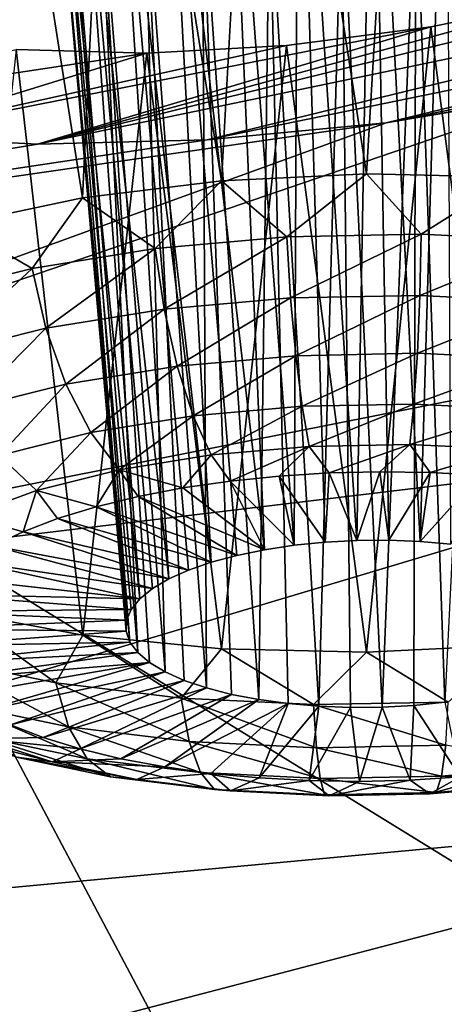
# Model space of a CAD drawing. Header units: metres. Extents: x -92 to 264, y -100 to 50.
# Tile 157 of 256: x 225.437 to 226.307, y -15.726 to -13.706. Entities that reach past the tile are written whole.
import ezdxf

# ---------------------------------------------------------------- set-up
doc = ezdxf.new("R2010")
doc.units = ezdxf.units.M
doc.layers.add('solid_21062050_01', color=7, linetype='CONTINUOUS')

msp = doc.modelspace()

# ---------------------------------------------------------------- linework, layer by layer
at = {"layer": 'solid_21062050_01'}
for points in [[(225.081314, -9.446293, 212.324432), (221.82106, -10.098863, 214.138824), (228.927246, -13.970094, 217.392044)], [(225.081314, -9.446293, 212.324432), (228.927246, -13.970094, 217.392044), (232.499527, -13.120734, 215.03093)], [(221.82106, -10.098863, 214.138824), (225.162231, -14.717841, 219.470932), (228.927246, -13.970094, 217.392044)], [(226.234619, -12.563387, 159.483017), (226.535706, -12.542227, 159.542999), (226.445663, -14.028881, 159.086166)], [(225.929428, -12.608317, 159.479324), (226.234619, -12.563387, 159.483017), (226.147995, -14.021872, 159.05542)], [(226.234619, -12.563387, 159.483017), (226.445663, -14.028881, 159.086166), (226.147995, -14.021872, 159.05542)], [(225.632507, -12.675227, 159.532242), (225.929428, -12.608317, 159.479324), (225.850327, -14.036314, 159.083466)], [(225.929428, -12.608317, 159.479324), (226.147995, -14.021872, 159.05542), (225.850327, -14.036314, 159.083466)], [(225.358673, -12.760467, 159.638336), (225.632507, -12.675227, 159.532242), (225.565674, -14.071576, 159.169067)], [(225.632507, -12.675227, 159.532242), (225.850327, -14.036314, 159.083466), (225.565674, -14.071576, 159.169067)], [(225.358673, -12.760467, 159.638336), (225.565674, -14.071576, 159.169067), (225.306458, -14.126118, 159.308502)], [(226.160828, -12.920207, 160.307007), (226.007385, -12.945162, 160.311035), (226.127975, -14.774355, 159.773499)], [(226.160828, -12.920207, 160.307007), (226.127975, -14.774355, 159.773499), (226.193375, -14.773832, 159.774597)], [(226.312469, -12.90978, 160.337585), (226.160828, -12.920207, 160.307007), (226.258087, -14.776241, 159.783707)], [(226.160828, -12.920207, 160.307007), (226.193375, -14.773832, 159.774597), (226.258087, -14.776241, 159.783707)], [(226.312469, -12.90978, 160.337585), (226.258087, -14.776241, 159.783707), (226.32103, -14.781541, 159.800674)], [(226.007385, -12.945162, 160.311035), (225.861618, -12.983124, 160.349472), (225.999634, -14.784111, 159.795258)], [(226.007385, -12.945162, 160.311035), (225.999634, -14.784111, 159.795258), (226.063034, -14.777801, 159.780426)], [(226.007385, -12.945162, 160.311035), (226.063034, -14.777801, 159.780426), (226.127975, -14.774355, 159.773499)], [(225.861618, -12.983124, 160.349472), (225.733078, -13.031384, 160.419296), (225.938889, -14.793179, 159.817764)], [(225.861618, -12.983124, 160.349472), (225.938889, -14.793179, 159.817764), (225.999634, -14.784111, 159.795258)], [(225.733078, -13.031384, 160.419296), (225.628815, -13.086857, 160.515594), (225.829437, -14.818915, 159.884048)], [(225.733078, -13.031384, 160.419296), (225.881836, -14.804847, 159.847519), (225.938889, -14.793179, 159.817764)], [(225.733078, -13.031384, 160.419296), (225.829437, -14.818915, 159.884048), (225.881836, -14.804847, 159.847519)], [(225.628815, -13.086857, 160.515594), (225.553802, -13.146489, 160.632721), (225.742111, -14.853255, 159.974777)], [(225.628815, -13.086857, 160.515594), (225.782593, -14.835144, 159.926712), (225.829437, -14.818915, 159.884048)], [(225.628815, -13.086857, 160.515594), (225.742111, -14.853255, 159.974777), (225.782593, -14.835144, 159.926712)], [(225.553802, -13.146489, 160.632721), (225.511734, -13.207142, 160.764435), (225.682861, -14.89386, 160.083755)], [(225.553802, -13.146489, 160.632721), (225.708679, -14.872939, 160.02742), (225.742111, -14.853255, 159.974777)], [(225.553802, -13.146489, 160.632721), (225.682861, -14.89386, 160.083755), (225.708679, -14.872939, 160.02742)], [(225.511734, -13.207142, 160.764435), (225.50499, -13.265543, 160.903656), (225.655731, -14.937963, 160.203568)], [(225.511734, -13.207142, 160.764435), (225.665115, -14.915658, 160.142807), (225.682861, -14.89386, 160.083755)], [(225.511734, -13.207142, 160.764435), (225.655731, -14.937963, 160.203568), (225.665115, -14.915658, 160.142807)], [(225.50499, -13.265543, 160.903656), (225.654877, -14.960391, 160.264999), (225.655731, -14.937963, 160.203568)], [(225.50499, -13.265543, 160.903656), (225.662567, -14.98256, 160.32605), (225.654877, -14.960391, 160.264999)], [(225.50499, -13.265543, 160.903656), (225.534225, -13.318337, 161.042465), (225.662567, -14.98256, 160.32605)], [(225.534225, -13.318337, 161.042465), (225.678665, -15.004091, 160.385681), (225.662567, -14.98256, 160.32605)], [(225.597992, -13.362421, 161.172775), (225.678665, -15.004091, 160.385681), (225.534225, -13.318337, 161.042465)], [(226.248993, -13.387081, 161.471466), (226.395584, -13.350192, 161.435944), (226.308655, -15.10627, 160.690094)], [(225.597992, -13.362421, 161.172775), (225.702896, -15.024615, 160.442856), (225.678665, -15.004091, 160.385681)], [(225.597992, -13.362421, 161.172775), (225.734863, -15.043778, 160.496613), (225.702896, -15.024615, 160.442856)], [(225.597992, -13.362421, 161.172775), (225.692261, -13.395082, 161.28656), (225.734863, -15.043778, 160.496613)], [(225.472824, -13.961248, 162.605316), (227.83577, -13.377372, 162.061111), (227.581863, -13.521846, 162.316757)], [(226.577011, -13.659873, 162.267212), (227.83577, -13.377372, 162.061111), (225.472824, -13.961248, 162.605316)], [(226.097107, -13.410615, 161.472763), (226.248993, -13.387081, 161.471466), (226.180313, -15.116027, 160.711853)], [(226.248993, -13.387081, 161.471466), (226.24527, -15.11258, 160.704926), (226.180313, -15.116027, 160.711853)], [(226.248993, -13.387081, 161.471466), (226.308655, -15.10627, 160.690094), (226.24527, -15.11258, 160.704926)], [(225.692261, -13.395082, 161.28656), (225.773987, -15.061254, 160.546021), (225.734863, -15.043778, 160.496613)], [(225.692261, -13.395082, 161.28656), (225.819626, -15.076742, 160.590225), (225.773987, -15.061254, 160.546021)], [(225.692261, -13.395082, 161.28656), (225.811356, -13.414547, 161.377441), (225.819626, -15.076742, 160.590225)], [(225.948669, -13.419838, 161.440643), (226.097107, -13.410615, 161.472763), (226.050201, -15.11414, 160.701645)], [(226.097107, -13.410615, 161.472763), (226.114929, -15.116549, 160.710754), (226.050201, -15.11414, 160.701645)], [(226.097107, -13.410615, 161.472763), (226.180313, -15.116027, 160.711853), (226.114929, -15.116549, 160.710754)], [(225.811356, -13.414547, 161.377441), (225.870987, -15.08998, 160.628494), (225.819626, -15.076742, 160.590225)], [(225.811356, -13.414547, 161.377441), (225.927185, -15.10074, 160.660156), (225.870987, -15.08998, 160.628494)], [(225.811356, -13.414547, 161.377441), (225.948669, -13.419838, 161.440643), (225.927185, -15.10074, 160.660156)], [(225.948669, -13.419838, 161.440643), (225.987274, -15.10884, 160.684692), (225.927185, -15.10074, 160.660156)], [(225.948669, -13.419838, 161.440643), (226.050201, -15.11414, 160.701645), (225.987274, -15.10884, 160.684692)], [(225.472824, -13.961248, 162.605316), (227.581863, -13.521846, 162.316757), (225.82103, -13.952655, 162.711975)], [(225.82103, -13.952655, 162.711975), (227.581863, -13.521846, 162.316757), (227.276627, -13.653026, 162.521484)], [(225.82103, -13.952655, 162.711975), (227.276627, -13.653026, 162.521484), (226.187912, -13.917345, 162.760941)], [(226.187912, -13.917345, 162.760941), (227.276627, -13.653026, 162.521484), (226.932617, -13.765342, 162.666565)], [(226.577011, -13.659873, 162.267212), (225.472824, -13.961248, 162.605316), (226.279816, -13.720778, 162.305695)], [(226.577011, -13.659873, 162.267212), (226.279816, -13.720778, 162.305695), (226.44574, -14.989077, 161.717529)], [(226.279816, -13.720778, 162.305695), (225.472824, -13.961248, 162.605316), (225.149231, -13.944013, 162.445175)], [(226.279816, -13.720778, 162.305695), (225.149231, -13.944013, 162.445175), (225.983429, -13.758921, 162.289474)], [(226.279816, -13.720778, 162.305695), (225.983429, -13.758921, 162.289474), (226.148071, -15.003519, 161.745575)], [(226.279816, -13.720778, 162.305695), (226.148071, -15.003519, 161.745575), (226.44574, -14.989077, 161.717529)], [(225.697388, -13.774267, 162.221954), (224.857437, -13.901237, 162.234787), (225.429428, -13.767167, 162.10672)], [(225.697388, -13.774267, 162.221954), (225.149231, -13.944013, 162.445175), (224.857437, -13.901237, 162.234787)], [(225.983429, -13.758921, 162.289474), (225.149231, -13.944013, 162.445175), (225.697388, -13.774267, 162.221954)], [(225.429428, -13.767167, 162.10672), (225.306534, -14.920287, 161.484879), (225.56575, -14.968355, 161.626648)], [(225.697388, -13.774267, 162.221954), (225.429428, -13.767167, 162.10672), (225.56575, -14.968355, 161.626648)], [(225.697388, -13.774267, 162.221954), (225.56575, -14.968355, 161.626648), (225.850403, -14.99651, 161.714828)], [(225.983429, -13.758921, 162.289474), (225.697388, -13.774267, 162.221954), (225.850403, -14.99651, 161.714828)], [(225.983429, -13.758921, 162.289474), (225.850403, -14.99651, 161.714828), (226.148071, -15.003519, 161.745575)], [(226.187912, -13.917345, 162.760941), (226.932617, -13.765342, 162.666565), (226.620361, -13.842747, 162.739105)], [(226.562317, -13.854881, 162.747147), (227.056793, -14.570173, 164.759781), (223.070892, -15.049155, 164.530029)], [(226.187912, -13.917345, 162.760941), (226.562317, -13.854881, 162.747147), (223.070892, -15.049155, 164.530029)], [(226.187912, -13.917345, 162.760941), (226.620361, -13.842747, 162.739105), (226.562317, -13.854881, 162.747147)], [(226.187912, -13.917345, 162.760941), (223.070892, -15.049155, 164.530029), (222.643051, -14.429261, 162.808212)], [(225.82103, -13.952655, 162.711975), (226.187912, -13.917345, 162.760941), (222.643051, -14.429261, 162.808212)], [(225.149231, -13.944013, 162.445175), (225.472824, -13.961248, 162.605316), (222.643051, -14.429261, 162.808212)], [(225.472824, -13.961248, 162.605316), (225.82103, -13.952655, 162.711975), (222.643051, -14.429261, 162.808212)], [(228.927246, -13.970094, 217.392044), (225.162231, -14.717841, 219.470932), (232.012665, -18.93672, 222.611374)], [(225.714661, -14.174995, 159.098572), (225.565674, -14.071576, 159.169067), (225.850327, -14.036314, 159.083466)], [(225.984192, -14.151358, 159.044235), (225.714661, -14.174995, 159.098572), (225.850327, -14.036314, 159.083466)], [(225.984192, -14.151358, 159.044235), (225.850327, -14.036314, 159.083466), (226.147995, -14.021872, 159.05542)], [(226.260071, -14.146055, 159.04039), (225.984192, -14.151358, 159.044235), (226.147995, -14.021872, 159.05542)], [(226.260071, -14.146055, 159.04039), (226.147995, -14.021872, 159.05542), (226.445663, -14.028881, 159.086166)], [(226.531708, -14.159294, 159.087189), (226.260071, -14.146055, 159.04039), (226.445663, -14.028881, 159.086166)], [(225.461853, -14.216062, 159.201324), (225.306458, -14.126118, 159.308502), (225.565674, -14.071576, 159.169067)], [(225.714661, -14.174995, 159.098572), (225.461853, -14.216062, 159.201324), (225.565674, -14.071576, 159.169067)], [(225.461853, -14.216062, 159.201324), (225.235474, -14.272978, 159.348526), (225.306458, -14.126118, 159.308502)], [(225.732986, -14.299536, 159.108231), (225.714661, -14.174995, 159.098572), (225.984192, -14.151358, 159.044235)], [(225.732986, -14.299536, 159.108231), (225.984192, -14.151358, 159.044235), (225.992096, -14.276812, 159.055984)], [(225.992096, -14.276812, 159.055984), (225.984192, -14.151358, 159.044235), (226.260071, -14.146055, 159.04039)], [(225.992096, -14.276812, 159.055984), (226.260071, -14.146055, 159.04039), (226.257309, -14.271715, 159.052292)], [(226.257309, -14.271715, 159.052292), (226.260071, -14.146055, 159.04039), (226.531708, -14.159294, 159.087189)], [(225.48996, -14.339015, 159.207001), (225.461853, -14.216062, 159.201324), (225.714661, -14.174995, 159.098572)], [(225.48996, -14.339015, 159.207001), (225.714661, -14.174995, 159.098572), (225.732986, -14.299536, 159.108231)], [(226.257309, -14.271715, 159.052292), (226.531708, -14.159294, 159.087189), (226.518448, -14.284442, 159.09729)], [(225.272339, -14.39373, 159.348511), (225.235474, -14.272978, 159.348526), (225.461853, -14.216062, 159.201324)], [(225.272339, -14.39373, 159.348511), (225.461853, -14.216062, 159.201324), (225.48996, -14.339015, 159.207001)], [(225.732986, -14.299536, 159.108231), (225.992096, -14.276812, 159.055984), (225.759369, -14.416493, 159.147781)], [(225.992096, -14.276812, 159.055984), (226.00293, -14.395133, 159.098679), (225.759369, -14.416493, 159.147781)], [(225.992096, -14.276812, 159.055984), (226.257309, -14.271715, 159.052292), (226.00293, -14.395133, 159.098679)], [(226.257309, -14.271715, 159.052292), (226.252228, -14.390342, 159.0952), (226.00293, -14.395133, 159.098679)], [(226.257309, -14.271715, 159.052292), (226.518448, -14.284442, 159.09729), (226.252228, -14.390342, 159.0952)], [(225.48996, -14.339015, 159.207001), (225.732986, -14.299536, 159.108231), (225.53093, -14.453603, 159.240631)], [(225.732986, -14.299536, 159.108231), (225.759369, -14.416493, 159.147781), (225.53093, -14.453603, 159.240631)], [(226.518448, -14.284442, 159.09729), (226.497696, -14.402305, 159.137497), (226.252228, -14.390342, 159.0952)], [(225.272339, -14.39373, 159.348511), (225.48996, -14.339015, 159.207001), (225.32637, -14.505034, 159.373642)], [(225.48996, -14.339015, 159.207001), (225.53093, -14.453603, 159.240631), (225.32637, -14.505034, 159.373642)], [(225.759369, -14.416493, 159.147781), (226.00293, -14.395133, 159.098679), (225.79213, -14.518411, 159.214706)], [(226.00293, -14.395133, 159.098679), (226.015991, -14.498777, 159.169586), (225.79213, -14.518411, 159.214706)], [(226.00293, -14.395133, 159.098679), (226.252228, -14.390342, 159.0952), (226.015991, -14.498777, 159.169586)], [(226.252228, -14.390342, 159.0952), (226.245132, -14.494373, 159.166382), (226.015991, -14.498777, 159.169586)], [(226.252228, -14.390342, 159.0952), (226.497696, -14.402305, 159.137497), (226.245132, -14.494373, 159.166382)], [(225.53093, -14.453603, 159.240631), (225.759369, -14.416493, 159.147781), (225.582153, -14.552519, 159.300049)], [(225.759369, -14.416493, 159.147781), (225.79213, -14.518411, 159.214706), (225.582153, -14.552519, 159.300049)], [(226.497696, -14.402305, 159.137497), (226.470749, -14.505369, 159.205261), (226.245132, -14.494373, 159.166382)], [(225.32637, -14.505034, 159.373642), (225.53093, -14.453603, 159.240631), (225.394135, -14.599792, 159.422318)], [(225.53093, -14.453603, 159.240631), (225.582153, -14.552519, 159.300049), (225.394135, -14.599792, 159.422318)], [(225.79213, -14.518411, 159.214706), (226.015991, -14.498777, 159.169586), (225.829163, -14.598789, 159.304749)], [(226.015991, -14.498777, 159.169586), (226.030457, -14.581136, 159.264175), (225.829163, -14.598789, 159.304749)], [(226.015991, -14.498777, 159.169586), (226.245132, -14.494373, 159.166382), (226.030457, -14.581136, 159.264175)], [(226.245132, -14.494373, 159.166382), (226.236481, -14.577176, 159.261307), (226.030457, -14.581136, 159.264175)], [(226.245132, -14.494373, 159.166382), (226.470749, -14.505369, 159.205261), (226.236481, -14.577176, 159.261307)], [(225.582153, -14.552519, 159.300049), (225.79213, -14.518411, 159.214706), (225.640366, -14.629458, 159.381485)], [(225.79213, -14.518411, 159.214706), (225.829163, -14.598789, 159.304749), (225.640366, -14.629458, 159.381485)], [(226.470749, -14.505369, 159.205261), (226.439346, -14.587063, 159.296249), (226.236481, -14.577176, 159.261307)], [(225.394135, -14.599792, 159.422318), (225.582153, -14.552519, 159.300049), (225.471298, -14.671965, 159.491425)], [(225.582153, -14.552519, 159.300049), (225.640366, -14.629458, 159.381485), (225.471298, -14.671965, 159.491425)], [(223.351105, -15.67865, 166.278519), (223.070892, -15.049155, 164.530029), (227.056793, -14.570173, 164.759781)], [(223.351105, -15.67865, 166.278519), (227.056793, -14.570173, 164.759781), (227.320221, -15.308771, 166.811325)], [(225.829163, -14.598789, 159.304749), (226.030457, -14.581136, 159.264175), (225.868088, -14.652466, 159.412048)], [(226.030457, -14.581136, 159.264175), (225.968475, -14.642128, 159.387604), (225.868088, -14.652466, 159.412048)], [(226.030457, -14.581136, 159.264175), (226.071198, -14.635672, 159.373886), (225.968475, -14.642128, 159.387604)], [(226.030457, -14.581136, 159.264175), (226.236481, -14.577176, 159.261307), (226.071198, -14.635672, 159.373886)], [(226.236481, -14.577176, 159.261307), (226.174973, -14.633178, 159.371078), (226.071198, -14.635672, 159.373886)], [(226.236481, -14.577176, 159.261307), (226.278488, -14.634679, 159.379196), (226.174973, -14.633178, 159.371078)], [(226.236481, -14.577176, 159.261307), (226.439346, -14.587063, 159.296249), (226.278488, -14.634679, 159.379196)], [(225.394135, -14.599792, 159.422318), (225.471298, -14.671965, 159.491425), (225.328476, -14.724674, 159.630341)], [(225.640366, -14.629458, 159.381485), (225.829163, -14.598789, 159.304749), (225.771286, -14.666554, 159.446899)], [(225.829163, -14.598789, 159.304749), (225.868088, -14.652466, 159.412048), (225.771286, -14.666554, 159.446899)], [(226.439346, -14.587063, 159.296249), (226.380432, -14.640154, 159.398163), (226.278488, -14.634679, 159.379196)], [(225.471298, -14.671965, 159.491425), (225.640366, -14.629458, 159.381485), (225.593307, -14.705234, 159.546005)], [(225.640366, -14.629458, 159.381485), (225.679306, -14.684218, 159.491745), (225.593307, -14.705234, 159.546005)], [(225.640366, -14.629458, 159.381485), (225.771286, -14.666554, 159.446899), (225.679306, -14.684218, 159.491745)], [(225.968475, -14.642128, 159.387604), (225.999634, -14.784111, 159.795258), (225.868088, -14.652466, 159.412048)], [(226.071198, -14.635672, 159.373886), (226.063034, -14.777801, 159.780426), (225.968475, -14.642128, 159.387604)], [(225.968475, -14.642128, 159.387604), (226.063034, -14.777801, 159.780426), (225.999634, -14.784111, 159.795258)], [(226.071198, -14.635672, 159.373886), (226.127975, -14.774355, 159.773499), (226.063034, -14.777801, 159.780426)], [(226.174973, -14.633178, 159.371078), (226.127975, -14.774355, 159.773499), (226.071198, -14.635672, 159.373886)], [(226.174973, -14.633178, 159.371078), (226.193375, -14.773832, 159.774597), (226.127975, -14.774355, 159.773499)], [(226.278488, -14.634679, 159.379196), (226.193375, -14.773832, 159.774597), (226.174973, -14.633178, 159.371078)], [(226.278488, -14.634679, 159.379196), (226.258087, -14.776241, 159.783707), (226.193375, -14.773832, 159.774597)], [(226.380432, -14.640154, 159.398163), (226.258087, -14.776241, 159.783707), (226.278488, -14.634679, 159.379196)], [(226.380432, -14.640154, 159.398163), (226.32103, -14.781541, 159.800674), (226.258087, -14.776241, 159.783707)], [(225.868088, -14.652466, 159.412048), (225.938889, -14.793179, 159.817764), (225.771286, -14.666554, 159.446899)], [(225.868088, -14.652466, 159.412048), (225.999634, -14.784111, 159.795258), (225.938889, -14.793179, 159.817764)], [(225.328476, -14.724674, 159.630341), (225.471298, -14.671965, 159.491425), (225.443451, -14.756225, 159.679947)], [(225.471298, -14.671965, 159.491425), (225.514359, -14.729337, 159.609009), (225.443451, -14.756225, 159.679947)], [(225.471298, -14.671965, 159.491425), (225.593307, -14.705234, 159.546005), (225.514359, -14.729337, 159.609009)], [(225.679306, -14.684218, 159.491745), (225.881836, -14.804847, 159.847519), (225.593307, -14.705234, 159.546005)], [(225.771286, -14.666554, 159.446899), (225.938889, -14.793179, 159.817764), (225.679306, -14.684218, 159.491745)], [(225.679306, -14.684218, 159.491745), (225.938889, -14.793179, 159.817764), (225.881836, -14.804847, 159.847519)], [(225.162231, -14.717841, 219.470932), (221.229599, -15.358991, 221.253723), (227.823837, -19.741882, 224.847809)], [(225.162231, -14.717841, 219.470932), (227.823837, -19.741882, 224.847809), (232.012665, -18.93672, 222.611374)], [(225.328476, -14.724674, 159.630341), (225.443451, -14.756225, 159.679947), (225.381485, -14.78556, 159.757935)], [(225.593307, -14.705234, 159.546005), (225.829437, -14.818915, 159.884048), (225.514359, -14.729337, 159.609009)], [(225.593307, -14.705234, 159.546005), (225.881836, -14.804847, 159.847519), (225.829437, -14.818915, 159.884048)], [(225.514359, -14.729337, 159.609009), (225.782593, -14.835144, 159.926712), (225.443451, -14.756225, 159.679947)], [(225.514359, -14.729337, 159.609009), (225.829437, -14.818915, 159.884048), (225.782593, -14.835144, 159.926712)], [(225.443451, -14.756225, 159.679947), (225.742111, -14.853255, 159.974777), (225.381485, -14.78556, 159.757935)], [(225.443451, -14.756225, 159.679947), (225.782593, -14.835144, 159.926712), (225.742111, -14.853255, 159.974777)], [(225.381485, -14.78556, 159.757935), (225.708679, -14.872939, 160.02742), (225.329239, -14.816972, 159.841995)], [(225.381485, -14.78556, 159.757935), (225.742111, -14.853255, 159.974777), (225.708679, -14.872939, 160.02742)], [(225.329239, -14.816972, 159.841995), (225.682861, -14.89386, 160.083755), (225.287354, -14.850067, 159.931061)], [(225.329239, -14.816972, 159.841995), (225.708679, -14.872939, 160.02742), (225.682861, -14.89386, 160.083755)], [(225.287354, -14.850067, 159.931061), (225.682861, -14.89386, 160.083755), (225.256393, -14.884429, 160.024033)], [(225.256393, -14.884429, 160.024033), (225.665115, -14.915658, 160.142807), (225.23671, -14.919625, 160.11972)], [(225.256393, -14.884429, 160.024033), (225.682861, -14.89386, 160.083755), (225.665115, -14.915658, 160.142807)], [(225.23671, -14.919625, 160.11972), (225.655731, -14.937963, 160.203568), (225.228561, -14.955213, 160.216934)], [(225.23671, -14.919625, 160.11972), (225.665115, -14.915658, 160.142807), (225.655731, -14.937963, 160.203568)], [(225.278275, -15.018344, 161.392822), (225.510666, -15.066444, 161.53363), (225.306534, -14.920287, 161.484879)], [(225.510666, -15.066444, 161.53363), (225.56575, -14.968355, 161.626648), (225.306534, -14.920287, 161.484879)], [(225.228561, -14.955213, 160.216934), (225.655731, -14.937963, 160.203568), (225.654877, -14.960391, 160.264999)], [(225.228561, -14.955213, 160.216934), (225.654877, -14.960391, 160.264999), (225.232056, -14.990745, 160.314438)], [(225.232056, -14.990745, 160.314438), (225.654877, -14.960391, 160.264999), (225.662567, -14.98256, 160.32605)], [(225.232056, -14.990745, 160.314438), (225.662567, -14.98256, 160.32605), (225.247147, -15.025774, 160.411026)], [(225.247147, -15.025774, 160.411026), (225.662567, -14.98256, 160.32605), (225.678665, -15.004091, 160.385681)], [(225.510666, -15.066444, 161.53363), (225.767624, -15.097714, 161.629288), (225.56575, -14.968355, 161.626648)], [(225.767624, -15.097714, 161.629288), (225.850403, -14.99651, 161.714828), (225.56575, -14.968355, 161.626648)], [(225.247147, -15.025774, 160.411026), (225.678665, -15.004091, 160.385681), (225.273651, -15.05986, 160.505463)], [(225.273651, -15.05986, 160.505463), (225.678665, -15.004091, 160.385681), (225.702896, -15.024615, 160.442856)], [(225.767624, -15.097714, 161.629288), (226.039276, -15.110952, 161.676086), (225.850403, -14.99651, 161.714828)], [(226.039276, -15.110952, 161.676086), (226.148071, -15.003519, 161.745575), (225.850403, -14.99651, 161.714828)], [(226.039276, -15.110952, 161.676086), (226.315155, -15.105651, 161.672241), (226.148071, -15.003519, 161.745575)], [(226.315155, -15.105651, 161.672241), (226.44574, -14.989077, 161.717529), (226.148071, -15.003519, 161.745575)], [(225.311234, -15.092575, 160.596573), (225.273651, -15.05986, 160.505463), (225.702896, -15.024615, 160.442856)], [(225.536896, -15.156519, 161.449142), (225.510666, -15.066444, 161.53363), (225.278275, -15.018344, 161.392822)], [(225.536896, -15.156519, 161.449142), (225.278275, -15.018344, 161.392822), (225.313477, -15.110279, 161.313766)], [(225.359406, -15.123506, 160.683197), (225.311234, -15.092575, 160.596573), (225.702896, -15.024615, 160.442856)], [(225.359406, -15.123506, 160.683197), (225.702896, -15.024615, 160.442856), (225.734863, -15.043778, 160.496613)], [(225.417572, -15.152266, 160.764267), (225.359406, -15.123506, 160.683197), (225.734863, -15.043778, 160.496613)], [(225.417572, -15.152266, 160.764267), (225.734863, -15.043778, 160.496613), (225.773987, -15.061254, 160.546021)], [(225.485016, -15.178491, 160.838745), (225.417572, -15.152266, 160.764267), (225.773987, -15.061254, 160.546021)], [(225.485016, -15.178491, 160.838745), (225.773987, -15.061254, 160.546021), (225.819626, -15.076742, 160.590225)], [(225.78392, -15.18658, 161.541092), (225.767624, -15.097714, 161.629288), (225.510666, -15.066444, 161.53363)], [(225.78392, -15.18658, 161.541092), (225.510666, -15.066444, 161.53363), (225.536896, -15.156519, 161.449142)], [(225.560867, -15.201852, 160.905716), (225.485016, -15.178491, 160.838745), (225.819626, -15.076742, 160.590225)], [(225.560867, -15.201852, 160.905716), (225.819626, -15.076742, 160.590225), (225.870987, -15.08998, 160.628494)], [(225.64418, -15.222056, 160.96431), (225.560867, -15.201852, 160.905716), (225.870987, -15.08998, 160.628494)], [(225.64418, -15.222056, 160.96431), (225.870987, -15.08998, 160.628494), (225.927185, -15.10074, 160.660156)], [(225.733902, -15.23885, 161.013794), (225.64418, -15.222056, 160.96431), (225.927185, -15.10074, 160.660156)], [(225.733902, -15.23885, 161.013794), (225.927185, -15.10074, 160.660156), (225.987274, -15.10884, 160.684692)], [(226.045059, -15.199306, 161.58609), (226.039276, -15.110952, 161.676086), (225.767624, -15.097714, 161.629288)], [(226.045059, -15.199306, 161.58609), (225.767624, -15.097714, 161.629288), (225.78392, -15.18658, 161.541092)], [(226.310272, -15.19421, 161.582397), (226.315155, -15.105651, 161.672241), (226.039276, -15.110952, 161.676086)], [(226.339981, -15.259428, 161.093674), (226.24527, -15.11258, 160.704926), (226.308655, -15.10627, 160.690094)], [(225.313477, -15.110279, 161.313766), (225.365036, -15.178575, 161.220947), (225.575043, -15.222039, 161.34819)], [(225.536896, -15.156519, 161.449142), (225.313477, -15.110279, 161.313766), (225.575043, -15.222039, 161.34819)], [(225.828918, -15.25202, 161.053574), (225.733902, -15.23885, 161.013794), (225.987274, -15.10884, 160.684692)], [(225.928024, -15.261401, 161.08313), (225.828918, -15.25202, 161.053574), (225.987274, -15.10884, 160.684692)], [(225.928024, -15.261401, 161.08313), (225.987274, -15.10884, 160.684692), (226.050201, -15.11414, 160.701645)], [(226.029968, -15.266877, 161.102081), (225.928024, -15.261401, 161.08313), (226.050201, -15.11414, 160.701645)], [(226.029968, -15.266877, 161.102081), (226.050201, -15.11414, 160.701645), (226.114929, -15.116549, 160.710754)], [(226.133484, -15.268377, 161.110199), (226.029968, -15.266877, 161.102081), (226.114929, -15.116549, 160.710754)], [(226.310272, -15.19421, 161.582397), (226.039276, -15.110952, 161.676086), (226.045059, -15.199306, 161.58609)], [(226.133484, -15.268377, 161.110199), (226.114929, -15.116549, 160.710754), (226.180313, -15.116027, 160.711853)], [(226.237244, -15.265883, 161.107391), (226.133484, -15.268377, 161.110199), (226.180313, -15.116027, 160.711853)], [(226.237244, -15.265883, 161.107391), (226.180313, -15.116027, 160.711853), (226.24527, -15.11258, 160.704926)], [(226.339981, -15.259428, 161.093674), (226.237244, -15.265883, 161.107391), (226.24527, -15.11258, 160.704926)], [(225.264465, -15.166484, 160.970276), (225.354706, -15.181507, 160.88327), (225.503265, -15.228617, 161.018143)], [(225.429672, -15.218877, 161.120255), (225.264465, -15.166484, 160.970276), (225.503265, -15.228617, 161.018143)], [(225.354706, -15.181507, 160.88327), (225.417572, -15.152266, 160.764267), (225.485016, -15.178491, 160.838745)], [(225.536896, -15.156519, 161.449142), (225.575043, -15.222039, 161.34819), (225.807236, -15.250296, 161.434631)], [(225.78392, -15.18658, 161.541092), (225.536896, -15.156519, 161.449142), (225.807236, -15.250296, 161.434631)], [(225.354706, -15.181507, 160.88327), (225.485016, -15.178491, 160.838745), (225.560867, -15.201852, 160.905716)], [(225.503265, -15.228617, 161.018143), (225.354706, -15.181507, 160.88327), (225.560867, -15.201852, 160.905716)], [(225.365036, -15.178575, 161.220947), (225.429672, -15.218877, 161.120255), (225.622696, -15.258828, 161.237228)], [(225.575043, -15.222039, 161.34819), (225.365036, -15.178575, 161.220947), (225.622696, -15.258828, 161.237228)], [(225.78392, -15.18658, 161.541092), (225.807236, -15.250296, 161.434631), (226.052704, -15.262259, 161.476913)], [(226.045059, -15.199306, 161.58609), (225.78392, -15.18658, 161.541092), (226.052704, -15.262259, 161.476913)], [(225.503265, -15.228617, 161.018143), (225.560867, -15.201852, 160.905716), (225.64418, -15.222056, 160.96431)], [(226.310272, -15.19421, 161.582397), (226.045059, -15.199306, 161.58609), (226.302002, -15.257468, 161.47345)], [(226.045059, -15.199306, 161.58609), (226.052704, -15.262259, 161.476913), (226.302002, -15.257468, 161.47345)], [(226.310272, -15.19421, 161.582397), (226.302002, -15.257468, 161.47345), (226.545563, -15.236108, 161.424347)], [(225.429672, -15.218877, 161.120255), (225.503265, -15.228617, 161.018143), (225.676819, -15.264539, 161.123306)], [(225.622696, -15.258828, 161.237228), (225.429672, -15.218877, 161.120255), (225.676819, -15.264539, 161.123306)], [(225.503265, -15.228617, 161.018143), (225.64418, -15.222056, 160.96431), (225.733902, -15.23885, 161.013794)], [(225.676819, -15.264539, 161.123306), (225.503265, -15.228617, 161.018143), (225.733902, -15.23885, 161.013794)], [(225.575043, -15.222039, 161.34819), (225.622696, -15.258828, 161.237228), (225.836121, -15.2848, 161.316666)], [(225.807236, -15.250296, 161.434631), (225.575043, -15.222039, 161.34819), (225.836121, -15.2848, 161.316666)], [(225.676819, -15.264539, 161.123306), (225.733902, -15.23885, 161.013794), (225.828918, -15.25202, 161.053574)], [(226.277618, -15.293819, 161.226822), (226.339981, -15.259428, 161.093674), (226.440369, -15.24909, 161.069229)], [(226.478912, -15.276166, 161.186234), (226.277618, -15.293819, 161.226822), (226.440369, -15.24909, 161.069229)], [(226.545563, -15.236108, 161.424347), (226.302002, -15.257468, 161.47345), (226.51474, -15.271759, 161.30722)], [(225.622696, -15.258828, 161.237228), (225.676819, -15.264539, 161.123306), (225.868729, -15.287892, 161.194733)], [(225.836121, -15.2848, 161.316666), (225.622696, -15.258828, 161.237228), (225.868729, -15.287892, 161.194733)], [(225.868729, -15.287892, 161.194733), (225.676819, -15.264539, 161.123306), (225.828918, -15.25202, 161.053574)], [(225.807236, -15.250296, 161.434631), (225.836121, -15.2848, 161.316666), (226.061737, -15.295795, 161.355545)], [(226.052704, -15.262259, 161.476913), (225.807236, -15.250296, 161.434631), (226.061737, -15.295795, 161.355545)], [(225.868729, -15.287892, 161.194733), (225.828918, -15.25202, 161.053574), (225.928024, -15.261401, 161.08313)], [(225.868729, -15.287892, 161.194733), (225.928024, -15.261401, 161.08313), (226.029968, -15.266877, 161.102081)], [(226.071594, -15.297778, 161.229691), (225.868729, -15.287892, 161.194733), (226.029968, -15.266877, 161.102081)], [(226.071594, -15.297778, 161.229691), (226.029968, -15.266877, 161.102081), (226.133484, -15.268377, 161.110199)], [(226.302002, -15.257468, 161.47345), (226.052704, -15.262259, 161.476913), (226.290894, -15.291392, 161.352341)], [(226.052704, -15.262259, 161.476913), (226.061737, -15.295795, 161.355545), (226.290894, -15.291392, 161.352341)], [(226.071594, -15.297778, 161.229691), (226.133484, -15.268377, 161.110199), (226.237244, -15.265883, 161.107391)], [(226.277618, -15.293819, 161.226822), (226.071594, -15.297778, 161.229691), (226.237244, -15.265883, 161.107391)], [(226.277618, -15.293819, 161.226822), (226.237244, -15.265883, 161.107391), (226.339981, -15.259428, 161.093674)], [(226.302002, -15.257468, 161.47345), (226.290894, -15.291392, 161.352341), (226.51474, -15.271759, 161.30722)], [(225.836121, -15.2848, 161.316666), (225.868729, -15.287892, 161.194733), (226.071594, -15.297778, 161.229691)], [(226.061737, -15.295795, 161.355545), (225.836121, -15.2848, 161.316666), (226.071594, -15.297778, 161.229691)], [(226.290894, -15.291392, 161.352341), (226.277618, -15.293819, 161.226822), (226.478912, -15.276166, 161.186234)], [(226.51474, -15.271759, 161.30722), (226.290894, -15.291392, 161.352341), (226.478912, -15.276166, 161.186234)], [(223.481857, -16.313719, 168.04248), (223.351105, -15.67865, 166.278519), (227.320221, -15.308771, 166.811325)], [(223.481857, -16.313719, 168.04248), (227.320221, -15.308771, 166.811325), (227.408218, -16.052143, 168.876114)], [(226.290894, -15.291392, 161.352341), (226.061737, -15.295795, 161.355545), (226.277618, -15.293819, 161.226822)], [(226.061737, -15.295795, 161.355545), (226.071594, -15.297778, 161.229691), (226.277618, -15.293819, 161.226822)], [(221.229599, -15.358991, 221.253723), (223.459656, -20.431955, 226.764557), (227.823837, -19.741882, 224.847809)]]:
    msp.add_3dface(points, dxfattribs=at)

doc.saveas('drawing.dxf')
